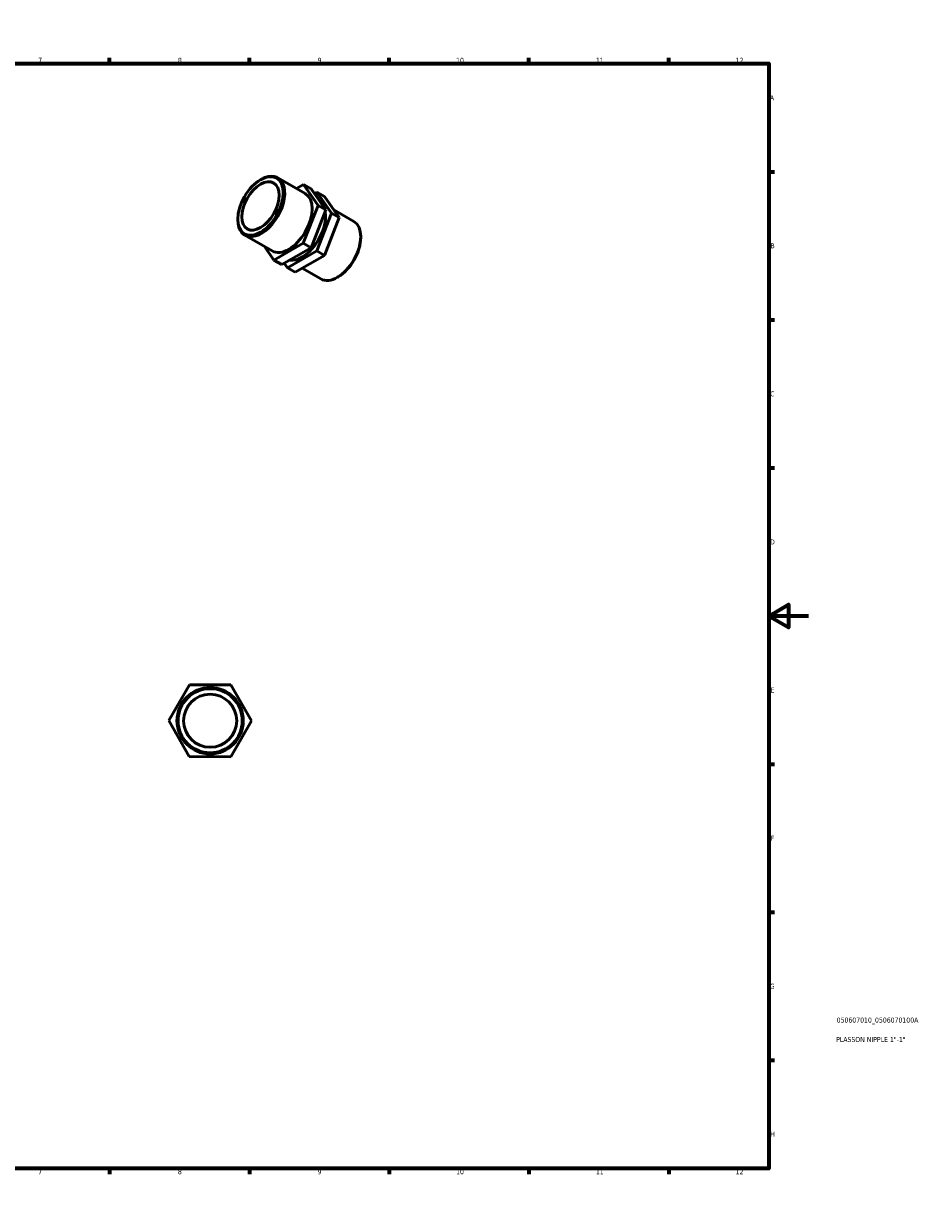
# Model space of a CAD drawing. Header units: millimetres. Extents: x 0 to 895, y 0 to 594.
# Tile 3 of 3: x 448 to 895, y 0 to 594. Entities that reach past the tile are written whole.
import ezdxf

# ---------------------------------------------------------------- set-up
doc = ezdxf.new("R2010")
doc.units = ezdxf.units.MM
for name, color, linetype, lineweight in [('Border (ISO)', 7, 'Continuous', 70), ('Title (ISO)', 7, 'Continuous', 50), ('Visible (ISO)', 7, 'Continuous', 50)]:
    doc.layers.add(name, color=color, linetype=linetype, lineweight=lineweight)
doc.styles.add('Note Text (ISO)', font='tahoma.ttf')

# ---------------------------------------------------------------- blocks, each defined once
blk = doc.blocks.new('Borders Default Border')
at = {"layer": 'Border (ISO)'}
for p, q in [((70.08, 574), (70.08, 576.9)), ((140.17, 574), (140.17, 576.9)), ((210.25, 574), (210.25, 576.9)), ((280.33, 574), (280.33, 576.9)), ((350.42, 574), (350.42, 576.9)), ((490.58, 574), (490.58, 576.9)), ((560.67, 574), (560.67, 576.9)), ((630.75, 574), (630.75, 576.9)), ((700.83, 574), (700.83, 576.9)), ((770.92, 574), (770.92, 576.9)), ((20, 519.75), (17.1, 519.75)), ((821, 519.75), (823.9, 519.75)), ((20, 445.5), (17.1, 445.5)), ((821, 445.5), (823.9, 445.5)), ((20, 371.25), (17.1, 371.25)), ((821, 371.25), (823.9, 371.25)), ((20, 222.75), (17.1, 222.75)), ((821, 222.75), (823.9, 222.75)), ((20, 148.5), (17.1, 148.5)), ((821, 148.5), (823.9, 148.5)), ((20, 74.25), (17.1, 74.25)), ((821, 74.25), (823.9, 74.25)), ((70.08, 20), (70.08, 17.1)), ((140.17, 20), (140.17, 17.1)), ((210.25, 20), (210.25, 17.1)), ((280.33, 20), (280.33, 17.1)), ((350.42, 20), (350.42, 17.1)), ((490.58, 20), (490.58, 17.1)), ((560.67, 20), (560.67, 17.1)), ((630.75, 20), (630.75, 17.1)), ((700.83, 20), (700.83, 17.1)), ((770.92, 20), (770.92, 17.1))]:
    blk.add_line(p, q, dxfattribs=at)
at = {"layer": 'Border (ISO)', "flags": 128}
for points in [[(420.5, 594), (420.5, 574), (414.73, 584), (426.27, 584), (420.5, 574)], [(20, 20), (20, 574), (821, 574), (821, 20), (20, 20)], [(0, 297), (20, 297), (10, 302.77), (10, 291.23), (20, 297)], [(841, 297), (821, 297), (831, 302.77), (831, 291.23), (821, 297)], [(420.5, 0), (420.5, 20), (414.73, 10), (426.27, 10), (420.5, 20)]]:
    blk.add_lwpolyline(points, dxfattribs=at)
at = {"layer": 'Border (ISO)', "color": 232, "true_color": 0xca0064, "char_height": 2.5, "attachment_point": 7, "style": 'Note Text (ISO)'}
for s, insert in [('1', (34.48, 574.4)), ('2', (104.37, 574.4)), ('3', (174.43, 574.35)), ('4', (244.42, 574.4)), ('5', (314.64, 574.35)), ('6', (384.66, 574.35)), ('7', (454.77, 574.4)), ('8', (524.81, 574.34)), ('9', (594.88, 574.35)), ('10', (664.29, 574.35)), ('11', (734.37, 574.4)), ('12', (804.46, 574.4)), ('A', (17.29, 555.62)), ('A', (821.59, 555.62)), ('B', (17.59, 481.37)), ('B', (821.89, 481.37)), ('C', (17.43, 407.08)), ('C', (821.73, 407.08)), ('D', (17.43, 332.88)), ('D', (821.73, 332.88)), ('E', (17.64, 258.63)), ('E', (821.94, 258.63)), ('F', (17.7, 184.38)), ('F', (822, 184.38)), ('G', (17.31, 110.08)), ('G', (821.61, 110.08)), ('H', (17.44, 35.88)), ('H', (821.74, 35.88)), ('1', (34.48, 17.1)), ('2', (104.37, 17.1)), ('3', (174.43, 17.05)), ('4', (244.42, 17.1)), ('5', (314.64, 17.05)), ('6', (384.66, 17.05)), ('7', (454.77, 17.1)), ('8', (524.81, 17.04)), ('9', (594.88, 17.05)), ('10', (664.29, 17.05)), ('11', (734.37, 17.1)), ('12', (804.46, 17.1))]:
    blk.add_mtext(s, dxfattribs=dict(at, insert=insert))
blk = doc.blocks.new('Title Blocks ISO')
at = {"layer": 'Title (ISO)', "color": 232, "true_color": 0xca0064, "style": 'Note Text (ISO)'}
for tag, p in [('PART_NUMBER_001', (34.08, 73.14)), ('DESCRIPTION_001', (33.84, 63.4))]:
    blk.add_attdef(tag, p, '', height=2.5, dxfattribs=at)

msp = doc.modelspace()

# ---------------------------------------------------------------- linework, layer by layer
at = {"layer": 'Visible (ISO)'}
for p, q in [((566.188, 515.704), (566.575, 515.929)), ((574.917, 516.771), (588.67, 508.851)), ((587.759, 513.388), (584.265, 511.388)), ((587.759, 513.388), (591.649, 511.149)), ((595.071, 502.858), (587.759, 513.388)), ((591.649, 511.149), (598.96, 500.618)), ((593.262, 508.825), (594.477, 509.52)), ((594.477, 509.52), (601.788, 498.989)), ((598.366, 507.28), (594.477, 509.52)), ((605.677, 496.75), (598.366, 507.28)), ((587.685, 483.914), (595.071, 502.858)), ((598.96, 500.618), (591.574, 481.674)), ((601.788, 498.989), (594.402, 480.045)), ((595.071, 502.858), (598.96, 500.618)), ((605.677, 496.75), (601.788, 498.989)), ((603.008, 500.594), (613.03, 494.823)), ((554.865, 496.043), (554.865, 495.595)), ((598.291, 477.806), (605.677, 496.75)), ((558.324, 487.958), (572.078, 480.038)), ((616.489, 486.738), (616.489, 487.186)), ((568.346, 482.187), (572.988, 475.5)), ((572.988, 475.5), (587.685, 483.914)), ((591.574, 481.674), (576.877, 473.261)), ((587.685, 483.914), (591.574, 481.674)), ((572.988, 475.5), (576.877, 473.261)), ((594.402, 480.045), (579.705, 471.632)), ((583.594, 469.392), (598.291, 477.806)), ((598.291, 477.806), (594.402, 480.045)), ((579.705, 471.632), (578.092, 473.956)), ((583.594, 469.392), (579.705, 471.632)), ((587.089, 471.393), (596.437, 466.01)), ((605.166, 467.076), (604.779, 466.851)), ((530.652, 262.513), (520.207, 244.543)), ((551.436, 262.452), (530.652, 262.513)), ((561.776, 244.421), (551.436, 262.452)), ((520.207, 244.543), (530.546, 226.513)), ((551.331, 226.452), (561.776, 244.421)), ((530.546, 226.513), (551.331, 226.452))]:
    msp.add_line(p, q, dxfattribs=at)
for radius in [16.625, 16.075, 13.3]:
    msp.add_circle((540.991, 244.482), radius, dxfattribs=at)
for major_axis in [(8.022, 13.93), (6.637, 11.525)]:
    msp.add_ellipse((566.232, 502.588), major_axis=major_axis, ratio=0.5780931, dxfattribs=at)
for centre, major_axis, start_param, end_param in [((566.62, 502.364), (-8.296, -14.407), 5.4958534, 10.2121098), ((580.374, 494.444), (8.296, 14.407), 3.1415927, 6.2831853), ((587.091, 490.576), (-8.296, -14.407), 0.2139956, 2.5439791), ((587.091, 490.576), (8.296, 14.407), 5.9002089, 6.1328241), ((604.734, 480.416), (8.296, 14.407), 3.1415927, 6.2831853), ((605.122, 480.192), (8.022, 13.93), 3.9289245, 5.4958534)]:
    msp.add_ellipse(centre, major_axis=major_axis, ratio=0.5780931, start_param=start_param, end_param=end_param, dxfattribs=at)

# ---------------------------------------------------------------- block references
msp.add_blockref('Borders Default Border', (0, 0))
msp.add_blockref('Title Blocks ISO', (821, 20)).add_auto_attribs({'PART_NUMBER_001': '050607010_0506070100A', 'DESCRIPTION_001': 'PLASSON NIPPLE 1"-1"'})

doc.saveas('drawing.dxf')
